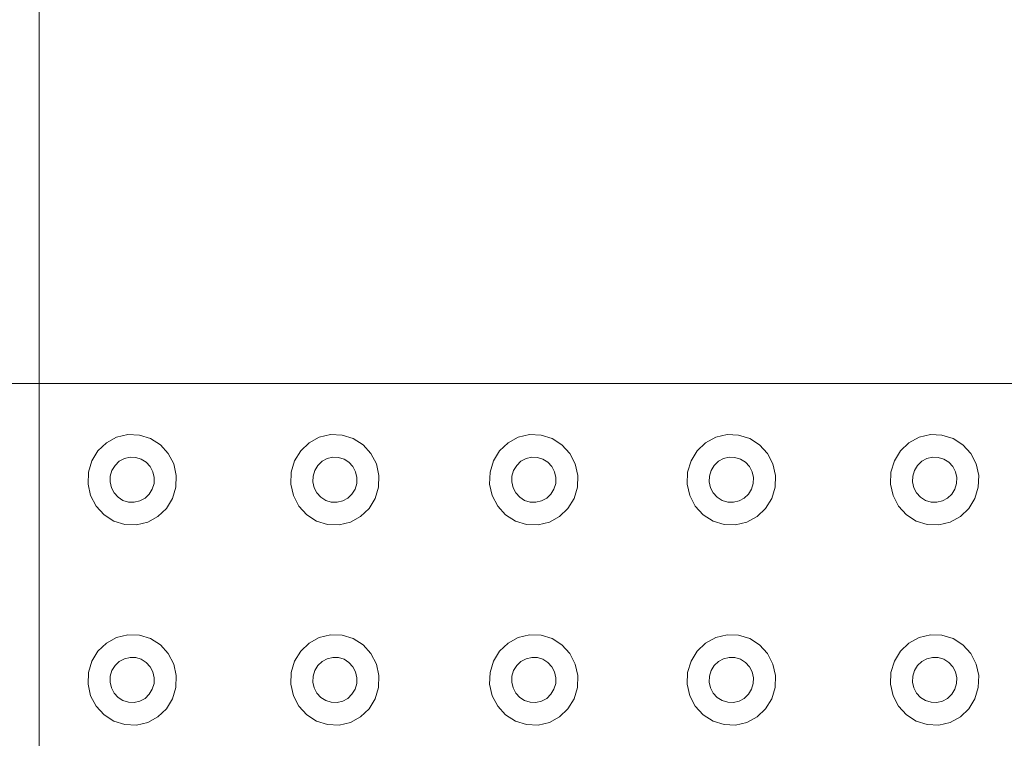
# Model space of a CAD drawing. Extents: x 5066 to 9756, y -2696 to -1109.
# Tile 59 of 208: x 9384.143 to 9384.64, y -2587.843 to -2587.48. Entities that reach past the tile are written whole.
import ezdxf

# ---------------------------------------------------------------- set-up
doc = ezdxf.new("R2010")
doc.units = 0
doc.header["$MEASUREMENT"] = 0
doc.layers.add('IFC-Elemento construtivo genérico-Contorno', color=253, linetype='CONTINUOUS', lineweight=5)

msp = doc.modelspace()

# ---------------------------------------------------------------- linework, layer by layer
at = {"layer": 'IFC-Elemento construtivo genérico-Contorno', "color": 8, "lineweight": 5}
for p, q in [((9384.15241, -2587.66395), (9384.15241, -2587.16395)), ((9383.65241, -2587.66395), (9384.15241, -2587.66395)), ((9384.15241, -2587.66395), (9384.65241, -2587.66395)), ((9384.15241, -2588.16395), (9384.15241, -2587.66395)), ((9384.18632, -2587.6939), (9384.19148, -2587.6911)), ((9384.19148, -2587.6911), (9384.19714, -2587.68975)), ((9384.19714, -2587.68975), (9384.203, -2587.68996)), ((9384.203, -2587.68996), (9384.20859, -2587.6917)), ((9384.20859, -2587.6917), (9384.21355, -2587.69487)), ((9384.28866, -2587.6939), (9384.29378, -2587.6911)), ((9384.29378, -2587.6911), (9384.29948, -2587.68975)), ((9384.29948, -2587.68975), (9384.3053, -2587.68996)), ((9384.3053, -2587.68996), (9384.31089, -2587.6917)), ((9384.31089, -2587.6917), (9384.31585, -2587.69487)), ((9384.38905, -2587.6939), (9384.39421, -2587.6911)), ((9384.39421, -2587.6911), (9384.39988, -2587.68975)), ((9384.39988, -2587.68975), (9384.40573, -2587.68996)), ((9384.40573, -2587.68996), (9384.41132, -2587.6917)), ((9384.41132, -2587.6917), (9384.41624, -2587.69487)), ((9384.48874, -2587.6939), (9384.4939, -2587.6911)), ((9384.4939, -2587.6911), (9384.4996, -2587.68975)), ((9384.4996, -2587.68975), (9384.50542, -2587.68996)), ((9384.50542, -2587.68996), (9384.51101, -2587.6917)), ((9384.51101, -2587.6917), (9384.51597, -2587.69487)), ((9384.59136, -2587.6939), (9384.59652, -2587.6911)), ((9384.59652, -2587.6911), (9384.60222, -2587.68975)), ((9384.60222, -2587.68975), (9384.60804, -2587.68996)), ((9384.60804, -2587.68996), (9384.61363, -2587.6917)), ((9384.61363, -2587.6917), (9384.61859, -2587.69487)), ((9384.18206, -2587.69799), (9384.18632, -2587.6939)), ((9384.21355, -2587.69487), (9384.21753, -2587.69924)), ((9384.28437, -2587.69799), (9384.28866, -2587.6939)), ((9384.31585, -2587.69487), (9384.31984, -2587.69924)), ((9384.38476, -2587.69799), (9384.38905, -2587.6939)), ((9384.41624, -2587.69487), (9384.42023, -2587.69924)), ((9384.48448, -2587.69799), (9384.48874, -2587.6939)), ((9384.51597, -2587.69487), (9384.51995, -2587.69924)), ((9384.5871, -2587.69799), (9384.59136, -2587.6939)), ((9384.61859, -2587.69487), (9384.62257, -2587.69924)), ((9384.17894, -2587.70305), (9384.18206, -2587.69799)), ((9384.1928, -2587.70322), (9384.19538, -2587.70182)), ((9384.19538, -2587.70182), (9384.19823, -2587.70114)), ((9384.19823, -2587.70114), (9384.20116, -2587.70125)), ((9384.20116, -2587.70125), (9384.20394, -2587.70212)), ((9384.20394, -2587.70212), (9384.20644, -2587.7037)), ((9384.21753, -2587.69924), (9384.22027, -2587.70451)), ((9384.28128, -2587.70305), (9384.28437, -2587.69799)), ((9384.29515, -2587.70322), (9384.29773, -2587.70182)), ((9384.29773, -2587.70182), (9384.30058, -2587.70114)), ((9384.30058, -2587.70114), (9384.30347, -2587.70125)), ((9384.30347, -2587.70125), (9384.30628, -2587.70212)), ((9384.30628, -2587.70212), (9384.30874, -2587.7037)), ((9384.31984, -2587.69924), (9384.32257, -2587.70451)), ((9384.38167, -2587.70305), (9384.38476, -2587.69799)), ((9384.39554, -2587.70322), (9384.39812, -2587.70182)), ((9384.39812, -2587.70182), (9384.40097, -2587.70114)), ((9384.40097, -2587.70114), (9384.4039, -2587.70125)), ((9384.4039, -2587.70125), (9384.40667, -2587.70212)), ((9384.40667, -2587.70212), (9384.40913, -2587.7037)), ((9384.42023, -2587.69924), (9384.423, -2587.70451)), ((9384.4814, -2587.70305), (9384.48448, -2587.69799)), ((9384.49527, -2587.70322), (9384.49784, -2587.70182)), ((9384.49784, -2587.70182), (9384.50066, -2587.70114)), ((9384.50066, -2587.70114), (9384.50359, -2587.70125)), ((9384.50359, -2587.70125), (9384.5064, -2587.70212)), ((9384.5064, -2587.70212), (9384.50886, -2587.7037)), ((9384.51995, -2587.69924), (9384.52269, -2587.70451)), ((9384.58402, -2587.70305), (9384.5871, -2587.69799)), ((9384.59784, -2587.70322), (9384.60042, -2587.70182)), ((9384.60042, -2587.70182), (9384.60327, -2587.70114)), ((9384.60327, -2587.70114), (9384.6062, -2587.70125)), ((9384.6062, -2587.70125), (9384.60898, -2587.70212)), ((9384.60898, -2587.70212), (9384.61148, -2587.7037)), ((9384.62257, -2587.69924), (9384.6253, -2587.70451)), ((9384.17726, -2587.70877), (9384.17894, -2587.70305)), ((9384.18913, -2587.70779), (9384.1907, -2587.70526)), ((9384.1907, -2587.70526), (9384.1928, -2587.70322)), ((9384.20644, -2587.7037), (9384.20843, -2587.70589)), ((9384.20843, -2587.70589), (9384.2098, -2587.70853)), ((9384.22027, -2587.70451), (9384.22155, -2587.71033)), ((9384.27956, -2587.70877), (9384.28128, -2587.70305)), ((9384.29148, -2587.70779), (9384.293, -2587.70526)), ((9384.293, -2587.70526), (9384.29515, -2587.70322)), ((9384.30874, -2587.7037), (9384.31073, -2587.70589)), ((9384.31073, -2587.70589), (9384.3121, -2587.70853)), ((9384.32257, -2587.70451), (9384.3239, -2587.71033)), ((9384.37999, -2587.70877), (9384.38167, -2587.70305)), ((9384.39187, -2587.70779), (9384.39339, -2587.70526)), ((9384.39339, -2587.70526), (9384.39554, -2587.70322)), ((9384.40913, -2587.7037), (9384.41113, -2587.70589)), ((9384.41113, -2587.70589), (9384.41253, -2587.70853)), ((9384.423, -2587.70451), (9384.42429, -2587.71033)), ((9384.47968, -2587.70877), (9384.4814, -2587.70305)), ((9384.49155, -2587.70779), (9384.49312, -2587.70526)), ((9384.49312, -2587.70526), (9384.49527, -2587.70322)), ((9384.50886, -2587.7037), (9384.51085, -2587.70589)), ((9384.51085, -2587.70589), (9384.51222, -2587.70853)), ((9384.52269, -2587.70451), (9384.52402, -2587.71033)), ((9384.5823, -2587.70877), (9384.58402, -2587.70305)), ((9384.59417, -2587.70779), (9384.59573, -2587.70526)), ((9384.59573, -2587.70526), (9384.59784, -2587.70322)), ((9384.61148, -2587.7037), (9384.61347, -2587.70589)), ((9384.61347, -2587.70589), (9384.61484, -2587.70853)), ((9384.6253, -2587.70451), (9384.62663, -2587.71033)), ((9384.17706, -2587.71474), (9384.17726, -2587.70877)), ((9384.1882, -2587.71364), (9384.18827, -2587.71065)), ((9384.18827, -2587.71065), (9384.18913, -2587.70779)), ((9384.2098, -2587.70853), (9384.21046, -2587.71144)), ((9384.21034, -2587.71443), (9384.21046, -2587.71144)), ((9384.22136, -2587.71631), (9384.22155, -2587.71033)), ((9384.27937, -2587.71474), (9384.27956, -2587.70877)), ((9384.2905, -2587.71364), (9384.29062, -2587.71065)), ((9384.29062, -2587.71065), (9384.29148, -2587.70779)), ((9384.3121, -2587.70853), (9384.31277, -2587.71144)), ((9384.31269, -2587.71443), (9384.31277, -2587.71144)), ((9384.3237, -2587.71631), (9384.3239, -2587.71033)), ((9384.37976, -2587.71474), (9384.37999, -2587.70877)), ((9384.39089, -2587.71364), (9384.39101, -2587.71065)), ((9384.39101, -2587.71065), (9384.39187, -2587.70779)), ((9384.41253, -2587.70853), (9384.41316, -2587.71144)), ((9384.41308, -2587.71443), (9384.41316, -2587.71144)), ((9384.42409, -2587.71631), (9384.42429, -2587.71033)), ((9384.47948, -2587.71474), (9384.47968, -2587.70877)), ((9384.49062, -2587.71364), (9384.49073, -2587.71065)), ((9384.49073, -2587.71065), (9384.49155, -2587.70779)), ((9384.51222, -2587.70853), (9384.51288, -2587.71144)), ((9384.51277, -2587.71443), (9384.51288, -2587.71144)), ((9384.52382, -2587.71631), (9384.52402, -2587.71033)), ((9384.5821, -2587.71474), (9384.5823, -2587.70877)), ((9384.59323, -2587.71364), (9384.59331, -2587.71065)), ((9384.59331, -2587.71065), (9384.59417, -2587.70779)), ((9384.61484, -2587.70853), (9384.6155, -2587.71144)), ((9384.61538, -2587.71443), (9384.6155, -2587.71144)), ((9384.6264, -2587.71631), (9384.62663, -2587.71033)), ((9384.17706, -2587.71474), (9384.17835, -2587.72056)), ((9384.1882, -2587.71364), (9384.18882, -2587.71655)), ((9384.18882, -2587.71655), (9384.19023, -2587.71919)), ((9384.20796, -2587.71982), (9384.20948, -2587.71728)), ((9384.20948, -2587.71728), (9384.21034, -2587.71443)), ((9384.21968, -2587.72202), (9384.22136, -2587.71631)), ((9384.27937, -2587.71474), (9384.2807, -2587.72056)), ((9384.2905, -2587.71364), (9384.29116, -2587.71655)), ((9384.29116, -2587.71655), (9384.29253, -2587.71919)), ((9384.31027, -2587.71982), (9384.31183, -2587.71728)), ((9384.31183, -2587.71728), (9384.31269, -2587.71443)), ((9384.32198, -2587.72202), (9384.3237, -2587.71631)), ((9384.37976, -2587.71474), (9384.38109, -2587.72056)), ((9384.39089, -2587.71364), (9384.39155, -2587.71655)), ((9384.39155, -2587.71655), (9384.39292, -2587.71919)), ((9384.41066, -2587.71982), (9384.41222, -2587.71728)), ((9384.41222, -2587.71728), (9384.41308, -2587.71443)), ((9384.42241, -2587.72202), (9384.42409, -2587.71631)), ((9384.47948, -2587.71474), (9384.48081, -2587.72056)), ((9384.49062, -2587.71364), (9384.49128, -2587.71655)), ((9384.49128, -2587.71655), (9384.49265, -2587.71919)), ((9384.51038, -2587.71982), (9384.51195, -2587.71728)), ((9384.51195, -2587.71728), (9384.51277, -2587.71443)), ((9384.5221, -2587.72202), (9384.52382, -2587.71631)), ((9384.5821, -2587.71474), (9384.58339, -2587.72056)), ((9384.59323, -2587.71364), (9384.5939, -2587.71655)), ((9384.5939, -2587.71655), (9384.59527, -2587.71919)), ((9384.613, -2587.71982), (9384.61452, -2587.71728)), ((9384.61452, -2587.71728), (9384.61538, -2587.71443)), ((9384.62472, -2587.72202), (9384.6264, -2587.71631)), ((9384.17835, -2587.72056), (9384.18113, -2587.72584)), ((9384.19023, -2587.71919), (9384.19222, -2587.72137)), ((9384.19222, -2587.72137), (9384.19468, -2587.72296)), ((9384.20323, -2587.72326), (9384.20581, -2587.72185)), ((9384.20581, -2587.72185), (9384.20796, -2587.71982)), ((9384.21659, -2587.72709), (9384.21968, -2587.72202)), ((9384.2807, -2587.72056), (9384.28343, -2587.72584)), ((9384.29253, -2587.71919), (9384.29452, -2587.72137)), ((9384.29452, -2587.72137), (9384.29702, -2587.72296)), ((9384.30558, -2587.72326), (9384.30816, -2587.72185)), ((9384.30816, -2587.72185), (9384.31027, -2587.71982)), ((9384.3189, -2587.72709), (9384.32198, -2587.72202)), ((9384.38109, -2587.72056), (9384.38382, -2587.72584)), ((9384.39292, -2587.71919), (9384.39491, -2587.72137)), ((9384.39491, -2587.72137), (9384.39741, -2587.72296)), ((9384.40597, -2587.72326), (9384.40855, -2587.72185)), ((9384.40855, -2587.72185), (9384.41066, -2587.71982)), ((9384.41929, -2587.72709), (9384.42241, -2587.72202)), ((9384.48081, -2587.72056), (9384.48355, -2587.72584)), ((9384.49265, -2587.71919), (9384.49464, -2587.72137)), ((9384.49464, -2587.72137), (9384.4971, -2587.72296)), ((9384.50566, -2587.72326), (9384.50823, -2587.72185)), ((9384.50823, -2587.72185), (9384.51038, -2587.71982)), ((9384.51902, -2587.72709), (9384.5221, -2587.72202)), ((9384.58339, -2587.72056), (9384.58616, -2587.72584)), ((9384.59527, -2587.71919), (9384.59726, -2587.72137)), ((9384.59726, -2587.72137), (9384.59972, -2587.72296)), ((9384.60827, -2587.72326), (9384.61085, -2587.72185)), ((9384.61085, -2587.72185), (9384.613, -2587.71982)), ((9384.62163, -2587.72709), (9384.62472, -2587.72202)), ((9384.18113, -2587.72584), (9384.18511, -2587.73021)), ((9384.19468, -2587.72296), (9384.19745, -2587.72383)), ((9384.19745, -2587.72383), (9384.20038, -2587.72393)), ((9384.20038, -2587.72393), (9384.20323, -2587.72326)), ((9384.2123, -2587.73117), (9384.21659, -2587.72709)), ((9384.28343, -2587.72584), (9384.28741, -2587.73021)), ((9384.29702, -2587.72296), (9384.2998, -2587.72383)), ((9384.2998, -2587.72383), (9384.30273, -2587.72393)), ((9384.30273, -2587.72393), (9384.30558, -2587.72326)), ((9384.31464, -2587.73117), (9384.3189, -2587.72709)), ((9384.38382, -2587.72584), (9384.3878, -2587.73021)), ((9384.39741, -2587.72296), (9384.40019, -2587.72383)), ((9384.40019, -2587.72383), (9384.40312, -2587.72393)), ((9384.40312, -2587.72393), (9384.40597, -2587.72326)), ((9384.41503, -2587.73117), (9384.41929, -2587.72709)), ((9384.48355, -2587.72584), (9384.48753, -2587.73021)), ((9384.4971, -2587.72296), (9384.49991, -2587.72383)), ((9384.49991, -2587.72383), (9384.50284, -2587.72393)), ((9384.50284, -2587.72393), (9384.50566, -2587.72326)), ((9384.51476, -2587.73117), (9384.51902, -2587.72709)), ((9384.58616, -2587.72584), (9384.59015, -2587.73021)), ((9384.59972, -2587.72296), (9384.60253, -2587.72383)), ((9384.60253, -2587.72383), (9384.60542, -2587.72393)), ((9384.60542, -2587.72393), (9384.60827, -2587.72326)), ((9384.61734, -2587.73117), (9384.62163, -2587.72709)), ((9384.18511, -2587.73021), (9384.19003, -2587.73338)), ((9384.20714, -2587.73398), (9384.2123, -2587.73117)), ((9384.28741, -2587.73021), (9384.29238, -2587.73338)), ((9384.30948, -2587.73398), (9384.31464, -2587.73117)), ((9384.3878, -2587.73021), (9384.39277, -2587.73338)), ((9384.40988, -2587.73398), (9384.41503, -2587.73117)), ((9384.48753, -2587.73021), (9384.49249, -2587.73338)), ((9384.5096, -2587.73398), (9384.51476, -2587.73117)), ((9384.59015, -2587.73021), (9384.59507, -2587.73338)), ((9384.61218, -2587.73398), (9384.61734, -2587.73117)), ((9384.19003, -2587.73338), (9384.19562, -2587.73512)), ((9384.19562, -2587.73512), (9384.20148, -2587.73532)), ((9384.20148, -2587.73532), (9384.20714, -2587.73398)), ((9384.29238, -2587.73338), (9384.29796, -2587.73512)), ((9384.29796, -2587.73512), (9384.30378, -2587.73532)), ((9384.30378, -2587.73532), (9384.30948, -2587.73398)), ((9384.39277, -2587.73338), (9384.39835, -2587.73512)), ((9384.39835, -2587.73512), (9384.40421, -2587.73532)), ((9384.40421, -2587.73532), (9384.40988, -2587.73398)), ((9384.49249, -2587.73338), (9384.49808, -2587.73512)), ((9384.49808, -2587.73512), (9384.5039, -2587.73532)), ((9384.5039, -2587.73532), (9384.5096, -2587.73398)), ((9384.59507, -2587.73338), (9384.60066, -2587.73512)), ((9384.60066, -2587.73512), (9384.60652, -2587.73532)), ((9384.60652, -2587.73532), (9384.61218, -2587.73398)), ((9384.18632, -2587.79498), (9384.19148, -2587.79217)), ((9384.19148, -2587.79217), (9384.19714, -2587.79083)), ((9384.19714, -2587.79083), (9384.203, -2587.79103)), ((9384.203, -2587.79103), (9384.20859, -2587.79278)), ((9384.28866, -2587.79498), (9384.29378, -2587.79217)), ((9384.29378, -2587.79217), (9384.29948, -2587.79083)), ((9384.29948, -2587.79083), (9384.3053, -2587.79103)), ((9384.3053, -2587.79103), (9384.31089, -2587.79278)), ((9384.38905, -2587.79498), (9384.39421, -2587.79217)), ((9384.39421, -2587.79217), (9384.39988, -2587.79083)), ((9384.39988, -2587.79083), (9384.40573, -2587.79103)), ((9384.40573, -2587.79103), (9384.41132, -2587.79278)), ((9384.48874, -2587.79498), (9384.4939, -2587.79217)), ((9384.4939, -2587.79217), (9384.4996, -2587.79083)), ((9384.4996, -2587.79083), (9384.50542, -2587.79103)), ((9384.50542, -2587.79103), (9384.51101, -2587.79278)), ((9384.59136, -2587.79498), (9384.59652, -2587.79217)), ((9384.59652, -2587.79217), (9384.60222, -2587.79083)), ((9384.60222, -2587.79083), (9384.60804, -2587.79103)), ((9384.60804, -2587.79103), (9384.61363, -2587.79278)), ((9384.18206, -2587.79906), (9384.18632, -2587.79498)), ((9384.20859, -2587.79278), (9384.21355, -2587.79594)), ((9384.21355, -2587.79594), (9384.21753, -2587.80031)), ((9384.28437, -2587.79906), (9384.28866, -2587.79498)), ((9384.31089, -2587.79278), (9384.31585, -2587.79594)), ((9384.31585, -2587.79594), (9384.31984, -2587.80031)), ((9384.38476, -2587.79906), (9384.38905, -2587.79498)), ((9384.41132, -2587.79278), (9384.41624, -2587.79594)), ((9384.41624, -2587.79594), (9384.42023, -2587.80031)), ((9384.48448, -2587.79906), (9384.48874, -2587.79498)), ((9384.51101, -2587.79278), (9384.51597, -2587.79594)), ((9384.51597, -2587.79594), (9384.51995, -2587.80031)), ((9384.5871, -2587.79906), (9384.59136, -2587.79498)), ((9384.61363, -2587.79278), (9384.61859, -2587.79594)), ((9384.61859, -2587.79594), (9384.62257, -2587.80031)), ((9384.17894, -2587.80413), (9384.18206, -2587.79906)), ((9384.21753, -2587.80031), (9384.22027, -2587.80559)), ((9384.28128, -2587.80413), (9384.28437, -2587.79906)), ((9384.31984, -2587.80031), (9384.32257, -2587.80559)), ((9384.38167, -2587.80413), (9384.38476, -2587.79906)), ((9384.42023, -2587.80031), (9384.423, -2587.80559)), ((9384.4814, -2587.80413), (9384.48448, -2587.79906)), ((9384.51995, -2587.80031), (9384.52269, -2587.80559)), ((9384.58402, -2587.80413), (9384.5871, -2587.79906)), ((9384.62257, -2587.80031), (9384.6253, -2587.80559)), ((9384.17726, -2587.80985), (9384.17894, -2587.80413)), ((9384.18913, -2587.80887), (9384.1907, -2587.80633)), ((9384.1907, -2587.80633), (9384.1928, -2587.8043)), ((9384.1928, -2587.8043), (9384.19538, -2587.80289)), ((9384.19538, -2587.80289), (9384.19823, -2587.80222)), ((9384.19823, -2587.80222), (9384.20116, -2587.80232)), ((9384.20116, -2587.80232), (9384.20394, -2587.8032)), ((9384.20394, -2587.8032), (9384.20644, -2587.80478)), ((9384.20644, -2587.80478), (9384.20843, -2587.80696)), ((9384.20843, -2587.80696), (9384.2098, -2587.8096)), ((9384.22027, -2587.80559), (9384.22155, -2587.81141)), ((9384.27956, -2587.80985), (9384.28128, -2587.80413)), ((9384.29148, -2587.80887), (9384.293, -2587.80633)), ((9384.293, -2587.80633), (9384.29515, -2587.8043)), ((9384.29515, -2587.8043), (9384.29773, -2587.80289)), ((9384.29773, -2587.80289), (9384.30058, -2587.80222)), ((9384.30058, -2587.80222), (9384.30347, -2587.80232)), ((9384.30347, -2587.80232), (9384.30628, -2587.8032)), ((9384.30628, -2587.8032), (9384.30874, -2587.80478)), ((9384.30874, -2587.80478), (9384.31073, -2587.80696)), ((9384.31073, -2587.80696), (9384.3121, -2587.8096)), ((9384.32257, -2587.80559), (9384.3239, -2587.81141)), ((9384.37999, -2587.80985), (9384.38167, -2587.80413)), ((9384.39187, -2587.80887), (9384.39339, -2587.80633)), ((9384.39339, -2587.80633), (9384.39554, -2587.8043)), ((9384.39554, -2587.8043), (9384.39812, -2587.80289)), ((9384.39812, -2587.80289), (9384.40097, -2587.80222)), ((9384.40097, -2587.80222), (9384.4039, -2587.80232)), ((9384.4039, -2587.80232), (9384.40667, -2587.8032)), ((9384.40667, -2587.8032), (9384.40913, -2587.80478)), ((9384.40913, -2587.80478), (9384.41113, -2587.80696)), ((9384.41113, -2587.80696), (9384.41253, -2587.8096)), ((9384.423, -2587.80559), (9384.42429, -2587.81141)), ((9384.47968, -2587.80985), (9384.4814, -2587.80413)), ((9384.49155, -2587.80887), (9384.49312, -2587.80633)), ((9384.49312, -2587.80633), (9384.49527, -2587.8043)), ((9384.49527, -2587.8043), (9384.49784, -2587.80289)), ((9384.49784, -2587.80289), (9384.50066, -2587.80222)), ((9384.50066, -2587.80222), (9384.50359, -2587.80232)), ((9384.50359, -2587.80232), (9384.5064, -2587.8032)), ((9384.5064, -2587.8032), (9384.50886, -2587.80478)), ((9384.50886, -2587.80478), (9384.51085, -2587.80696)), ((9384.51085, -2587.80696), (9384.51222, -2587.8096)), ((9384.52269, -2587.80559), (9384.52402, -2587.81141)), ((9384.5823, -2587.80985), (9384.58402, -2587.80413)), ((9384.59417, -2587.80887), (9384.59573, -2587.80633)), ((9384.59573, -2587.80633), (9384.59784, -2587.8043)), ((9384.59784, -2587.8043), (9384.60042, -2587.80289)), ((9384.60042, -2587.80289), (9384.60327, -2587.80222)), ((9384.60327, -2587.80222), (9384.6062, -2587.80232)), ((9384.6062, -2587.80232), (9384.60898, -2587.8032)), ((9384.60898, -2587.8032), (9384.61148, -2587.80478)), ((9384.61148, -2587.80478), (9384.61347, -2587.80696)), ((9384.61347, -2587.80696), (9384.61484, -2587.8096)), ((9384.6253, -2587.80559), (9384.62663, -2587.81141)), ((9384.17706, -2587.81582), (9384.17726, -2587.80985)), ((9384.1882, -2587.81471), (9384.18827, -2587.81173)), ((9384.18827, -2587.81173), (9384.18913, -2587.80887)), ((9384.2098, -2587.8096), (9384.21046, -2587.81251)), ((9384.22136, -2587.81738), (9384.22155, -2587.81141)), ((9384.27937, -2587.81582), (9384.27956, -2587.80985)), ((9384.2905, -2587.81471), (9384.29062, -2587.81173)), ((9384.29062, -2587.81173), (9384.29148, -2587.80887)), ((9384.3121, -2587.8096), (9384.31277, -2587.81251)), ((9384.3237, -2587.81738), (9384.3239, -2587.81141)), ((9384.37976, -2587.81582), (9384.37999, -2587.80985)), ((9384.39089, -2587.81471), (9384.39101, -2587.81173)), ((9384.39101, -2587.81173), (9384.39187, -2587.80887)), ((9384.41253, -2587.8096), (9384.41316, -2587.81251)), ((9384.42409, -2587.81738), (9384.42429, -2587.81141)), ((9384.47948, -2587.81582), (9384.47968, -2587.80985)), ((9384.49062, -2587.81471), (9384.49073, -2587.81173)), ((9384.49073, -2587.81173), (9384.49155, -2587.80887)), ((9384.51222, -2587.8096), (9384.51288, -2587.81251)), ((9384.52382, -2587.81738), (9384.52402, -2587.81141)), ((9384.5821, -2587.81582), (9384.5823, -2587.80985)), ((9384.59323, -2587.81471), (9384.59331, -2587.81173)), ((9384.59331, -2587.81173), (9384.59417, -2587.80887)), ((9384.61484, -2587.8096), (9384.6155, -2587.81251)), ((9384.6264, -2587.81738), (9384.62663, -2587.81141)), ((9384.17706, -2587.81582), (9384.17835, -2587.82164)), ((9384.1882, -2587.81471), (9384.18882, -2587.81762)), ((9384.20948, -2587.81836), (9384.21034, -2587.8155)), ((9384.21034, -2587.8155), (9384.21046, -2587.81251)), ((9384.27937, -2587.81582), (9384.2807, -2587.82164)), ((9384.2905, -2587.81471), (9384.29116, -2587.81762)), ((9384.31183, -2587.81836), (9384.31269, -2587.8155)), ((9384.31269, -2587.8155), (9384.31277, -2587.81251)), ((9384.37976, -2587.81582), (9384.38109, -2587.82164)), ((9384.39089, -2587.81471), (9384.39155, -2587.81762)), ((9384.41222, -2587.81836), (9384.41308, -2587.8155)), ((9384.41308, -2587.8155), (9384.41316, -2587.81251)), ((9384.47948, -2587.81582), (9384.48081, -2587.82164)), ((9384.49062, -2587.81471), (9384.49128, -2587.81762)), ((9384.51195, -2587.81836), (9384.51277, -2587.8155)), ((9384.51277, -2587.8155), (9384.51288, -2587.81251)), ((9384.5821, -2587.81582), (9384.58339, -2587.82164)), ((9384.59323, -2587.81471), (9384.5939, -2587.81762)), ((9384.61452, -2587.81836), (9384.61538, -2587.8155)), ((9384.61538, -2587.8155), (9384.6155, -2587.81251)), ((9384.17835, -2587.82164), (9384.18113, -2587.82692)), ((9384.18882, -2587.81762), (9384.19023, -2587.82027)), ((9384.19023, -2587.82027), (9384.19222, -2587.82245)), ((9384.20581, -2587.82293), (9384.20796, -2587.82089)), ((9384.20796, -2587.82089), (9384.20948, -2587.81836)), ((9384.21968, -2587.8231), (9384.22136, -2587.81738)), ((9384.2807, -2587.82164), (9384.28343, -2587.82692)), ((9384.29116, -2587.81762), (9384.29253, -2587.82027)), ((9384.29253, -2587.82027), (9384.29452, -2587.82245)), ((9384.30816, -2587.82293), (9384.31027, -2587.82089)), ((9384.31027, -2587.82089), (9384.31183, -2587.81836)), ((9384.32198, -2587.8231), (9384.3237, -2587.81738)), ((9384.38109, -2587.82164), (9384.38382, -2587.82692)), ((9384.39155, -2587.81762), (9384.39292, -2587.82027)), ((9384.39292, -2587.82027), (9384.39491, -2587.82245)), ((9384.40855, -2587.82293), (9384.41066, -2587.82089)), ((9384.41066, -2587.82089), (9384.41222, -2587.81836)), ((9384.42241, -2587.8231), (9384.42409, -2587.81738)), ((9384.48081, -2587.82164), (9384.48355, -2587.82692)), ((9384.49128, -2587.81762), (9384.49265, -2587.82027)), ((9384.49265, -2587.82027), (9384.49464, -2587.82245)), ((9384.50823, -2587.82293), (9384.51038, -2587.82089)), ((9384.51038, -2587.82089), (9384.51195, -2587.81836)), ((9384.5221, -2587.8231), (9384.52382, -2587.81738)), ((9384.58339, -2587.82164), (9384.58616, -2587.82692)), ((9384.5939, -2587.81762), (9384.59527, -2587.82027)), ((9384.59527, -2587.82027), (9384.59726, -2587.82245)), ((9384.61085, -2587.82293), (9384.613, -2587.82089)), ((9384.613, -2587.82089), (9384.61452, -2587.81836)), ((9384.62472, -2587.8231), (9384.6264, -2587.81738)), ((9384.18113, -2587.82692), (9384.18511, -2587.83129)), ((9384.19222, -2587.82245), (9384.19468, -2587.82403)), ((9384.19468, -2587.82403), (9384.19745, -2587.8249)), ((9384.19745, -2587.8249), (9384.20038, -2587.82501)), ((9384.20038, -2587.82501), (9384.20323, -2587.82433)), ((9384.20323, -2587.82433), (9384.20581, -2587.82293)), ((9384.21659, -2587.82817), (9384.21968, -2587.8231)), ((9384.28343, -2587.82692), (9384.28741, -2587.83129)), ((9384.29452, -2587.82245), (9384.29702, -2587.82403)), ((9384.29702, -2587.82403), (9384.2998, -2587.8249)), ((9384.2998, -2587.8249), (9384.30273, -2587.82501)), ((9384.30273, -2587.82501), (9384.30558, -2587.82433)), ((9384.30558, -2587.82433), (9384.30816, -2587.82293)), ((9384.3189, -2587.82817), (9384.32198, -2587.8231)), ((9384.38382, -2587.82692), (9384.3878, -2587.83129)), ((9384.39491, -2587.82245), (9384.39741, -2587.82403)), ((9384.39741, -2587.82403), (9384.40019, -2587.8249)), ((9384.40019, -2587.8249), (9384.40312, -2587.82501)), ((9384.40312, -2587.82501), (9384.40597, -2587.82433)), ((9384.40597, -2587.82433), (9384.40855, -2587.82293)), ((9384.41929, -2587.82817), (9384.42241, -2587.8231)), ((9384.48355, -2587.82692), (9384.48753, -2587.83129)), ((9384.49464, -2587.82245), (9384.4971, -2587.82403)), ((9384.4971, -2587.82403), (9384.49991, -2587.8249)), ((9384.49991, -2587.8249), (9384.50284, -2587.82501)), ((9384.50284, -2587.82501), (9384.50566, -2587.82433)), ((9384.50566, -2587.82433), (9384.50823, -2587.82293)), ((9384.51902, -2587.82817), (9384.5221, -2587.8231)), ((9384.58616, -2587.82692), (9384.59015, -2587.83129)), ((9384.59726, -2587.82245), (9384.59972, -2587.82403)), ((9384.59972, -2587.82403), (9384.60253, -2587.8249)), ((9384.60253, -2587.8249), (9384.60542, -2587.82501)), ((9384.60542, -2587.82501), (9384.60827, -2587.82433)), ((9384.60827, -2587.82433), (9384.61085, -2587.82293)), ((9384.62163, -2587.82817), (9384.62472, -2587.8231)), ((9384.18511, -2587.83129), (9384.19003, -2587.83445)), ((9384.2123, -2587.83225), (9384.21659, -2587.82817)), ((9384.28741, -2587.83129), (9384.29238, -2587.83445)), ((9384.31464, -2587.83225), (9384.3189, -2587.82817)), ((9384.3878, -2587.83129), (9384.39277, -2587.83445)), ((9384.41503, -2587.83225), (9384.41929, -2587.82817)), ((9384.48753, -2587.83129), (9384.49249, -2587.83445)), ((9384.51476, -2587.83225), (9384.51902, -2587.82817)), ((9384.59015, -2587.83129), (9384.59507, -2587.83445)), ((9384.61734, -2587.83225), (9384.62163, -2587.82817)), ((9384.19003, -2587.83445), (9384.19562, -2587.83619)), ((9384.19562, -2587.83619), (9384.20148, -2587.8364)), ((9384.20148, -2587.8364), (9384.20714, -2587.83506)), ((9384.20714, -2587.83506), (9384.2123, -2587.83225)), ((9384.29238, -2587.83445), (9384.29796, -2587.83619)), ((9384.29796, -2587.83619), (9384.30378, -2587.8364)), ((9384.30378, -2587.8364), (9384.30948, -2587.83506)), ((9384.30948, -2587.83506), (9384.31464, -2587.83225)), ((9384.39277, -2587.83445), (9384.39835, -2587.83619)), ((9384.39835, -2587.83619), (9384.40421, -2587.8364)), ((9384.40421, -2587.8364), (9384.40988, -2587.83506)), ((9384.40988, -2587.83506), (9384.41503, -2587.83225)), ((9384.49249, -2587.83445), (9384.49808, -2587.83619)), ((9384.49808, -2587.83619), (9384.5039, -2587.8364)), ((9384.5039, -2587.8364), (9384.5096, -2587.83506)), ((9384.5096, -2587.83506), (9384.51476, -2587.83225)), ((9384.59507, -2587.83445), (9384.60066, -2587.83619)), ((9384.60066, -2587.83619), (9384.60652, -2587.8364)), ((9384.60652, -2587.8364), (9384.61218, -2587.83506)), ((9384.61218, -2587.83506), (9384.61734, -2587.83225))]:
    msp.add_line(p, q, dxfattribs=at)

doc.saveas('drawing.dxf')
